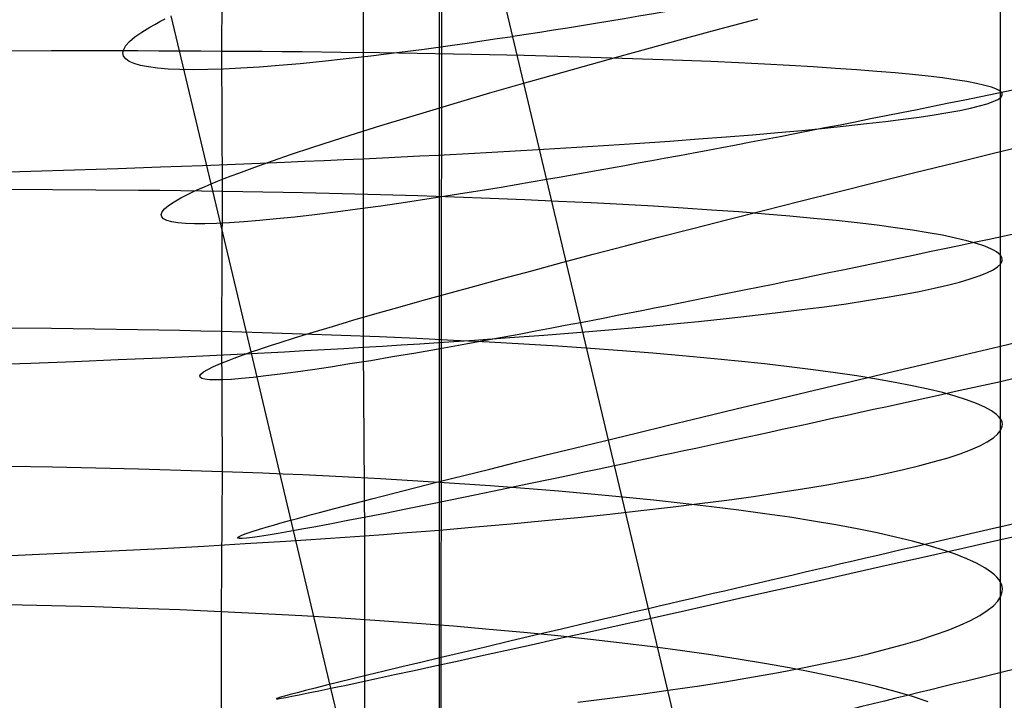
# Model space of a CAD drawing. Extents: x -383 to 1849, y -1185 to -529.
# Tile 115 of 256: x -361.51 to -351.09, y -1022.82 to -1015.62. Entities that reach past the tile are written whole.
import ezdxf

# ---------------------------------------------------------------- set-up
doc = ezdxf.new("R2010")
doc.units = 0
doc.layers.add('PREDEFINITO', color=7, linetype='CONTINUOUS')

msp = doc.modelspace()

# ---------------------------------------------------------------- linework, layer by layer
at = {"layer": 'PREDEFINITO'}
for p, q in [((-356.95, -878.052, 395), (-357.087, -1065.254, 395)), ((-357.08, -1079.133, 420), (-357.053, -884.99, 420)), ((-357.08, -1079.133, 370), (-357.053, -884.99, 370)), ((-351.137, -1012.916, 663.154), (-351.137, -1016.377, 663.194)), ((-359.37, -1014.471, 650.654), (-359.379, -1015.955, 650.658)), ((-356.196, -1016.217, 497.484), (-356.556, -1014.7, 497.543)), ((-357.877, -1015.094, 676.584), (-357.878, -1017.091, 676.577)), ((-360.085, -1015.67, 483.481), (-360.031, -1015.64, 483.245)), ((-360.031, -1015.64, 483.245), (-359.973, -1015.61, 483.011)), ((-359.064, -1019.135, 482.701), (-359.91, -1015.579, 482.777)), ((-354.089, -1015.715, 474.907), (-353.701, -1015.612, 474.623)), ((-360.222, -1015.752, 484.195), (-360.135, -1015.698, 483.718)), ((-360.135, -1015.698, 483.718), (-360.085, -1015.67, 483.481)), ((-354.468, -1015.817, 475.203), (-354.089, -1015.715, 474.907)), ((-360.35, -1015.85, 485.157), (-360.294, -1015.803, 484.675)), ((-360.294, -1015.803, 484.675), (-360.222, -1015.752, 484.195)), ((-356.621, -1015.848, 496.975), (-356.779, -1015.871, 496.791)), ((-356.46, -1015.824, 497.156), (-356.621, -1015.848, 496.975)), ((-356.295, -1015.8, 497.334), (-356.46, -1015.824, 497.156)), ((-354.838, -1015.918, 475.512), (-354.468, -1015.817, 475.203)), ((-361.177, -1015.951, 649.907), (-361.642, -1015.952, 649.758)), ((-360.717, -1015.951, 650.071), (-361.177, -1015.951, 649.907)), ((-360.264, -1015.951, 650.251), (-360.717, -1015.951, 650.071)), ((-360.422, -1015.972, 486.618), (-360.413, -1015.935, 486.13)), ((-360.413, -1015.935, 486.13), (-360.389, -1015.894, 485.643)), ((-360.389, -1015.894, 485.643), (-360.35, -1015.85, 485.157)), ((-360.04, -1015.952, 650.347), (-360.264, -1015.951, 650.251)), ((-359.818, -1015.953, 650.447), (-360.04, -1015.952, 650.347)), ((-359.598, -1015.953, 650.55), (-359.818, -1015.953, 650.447)), ((-359.379, -1015.955, 650.658), (-359.598, -1015.953, 650.55)), ((-357.234, -1015.934, 496.223), (-357.522, -1015.972, 495.831)), ((-356.934, -1015.893, 496.604), (-357.234, -1015.934, 496.223)), ((-356.779, -1015.871, 496.791), (-356.934, -1015.893, 496.604)), ((-355.198, -1016.017, 475.833), (-354.838, -1015.918, 475.512)), ((-360.415, -1016.005, 487.107), (-360.422, -1015.972, 486.618)), ((-360.392, -1016.035, 487.596), (-360.415, -1016.005, 487.107)), ((-360.355, -1016.062, 488.085), (-360.392, -1016.035, 487.596)), ((-359.379, -1015.955, 650.658), (-359.37, -1017.437, 650.642)), ((-359.163, -1015.956, 650.769), (-359.379, -1015.955, 650.658)), ((-358.948, -1015.958, 650.885), (-359.163, -1015.956, 650.769)), ((-358.736, -1015.959, 651.004), (-358.948, -1015.958, 650.885)), ((-358.525, -1015.961, 651.127), (-358.736, -1015.959, 651.004)), ((-358.111, -1015.966, 651.384), (-358.525, -1015.961, 651.127)), ((-358.06, -1016.036, 495.017), (-358.309, -1016.063, 494.597)), ((-357.705, -1015.971, 651.655), (-358.111, -1015.966, 651.384)), ((-357.797, -1016.006, 495.429), (-358.06, -1016.036, 495.017)), ((-357.522, -1015.972, 495.831), (-357.797, -1016.006, 495.429)), ((-357.308, -1015.977, 651.94), (-357.705, -1015.971, 651.655)), ((-356.921, -1015.984, 652.238), (-357.308, -1015.977, 651.94)), ((-356.543, -1015.992, 652.55), (-356.921, -1015.984, 652.238)), ((-356.176, -1016, 652.874), (-356.543, -1015.992, 652.55)), ((-355.818, -1016.009, 653.209), (-356.176, -1016, 652.874)), ((-355.472, -1016.019, 653.557), (-355.818, -1016.009, 653.209)), ((-355.549, -1016.114, 476.165), (-355.198, -1016.017, 475.833)), ((-355.136, -1016.029, 653.915), (-355.472, -1016.019, 653.557)), ((-354.811, -1016.04, 654.285), (-355.136, -1016.029, 653.915)), ((-354.498, -1016.052, 654.664), (-354.811, -1016.04, 654.285)), ((-354.197, -1016.064, 655.053), (-354.498, -1016.052, 654.664)), ((-360.302, -1016.085, 488.573), (-360.355, -1016.062, 488.085)), ((-360.234, -1016.104, 489.06), (-360.302, -1016.085, 488.573)), ((-360.152, -1016.12, 489.545), (-360.234, -1016.104, 489.06)), ((-360.055, -1016.133, 490.027), (-360.152, -1016.12, 489.545)), ((-359.943, -1016.142, 490.506), (-360.055, -1016.133, 490.027)), ((-359.818, -1016.147, 490.982), (-359.943, -1016.142, 490.506)), ((-359.677, -1016.149, 491.454), (-359.818, -1016.147, 490.982)), ((-359.523, -1016.147, 491.921), (-359.677, -1016.149, 491.454)), ((-359.355, -1016.142, 492.383), (-359.523, -1016.147, 491.921)), ((-359.173, -1016.133, 492.839), (-359.355, -1016.142, 492.383)), ((-358.977, -1016.121, 493.289), (-359.173, -1016.133, 492.839)), ((-358.768, -1016.105, 493.733), (-358.977, -1016.121, 493.289)), ((-358.545, -1016.086, 494.169), (-358.768, -1016.105, 493.733)), ((-358.309, -1016.063, 494.597), (-358.545, -1016.086, 494.169)), ((-355.889, -1016.21, 476.509), (-355.549, -1016.114, 476.165)), ((-353.907, -1016.077, 655.451), (-354.197, -1016.064, 655.053)), ((-353.631, -1016.091, 655.858), (-353.907, -1016.077, 655.451)), ((-353.366, -1016.105, 656.274), (-353.631, -1016.091, 655.858)), ((-353.115, -1016.12, 656.697), (-353.366, -1016.105, 656.274)), ((-352.878, -1016.135, 657.128), (-353.115, -1016.12, 656.697)), ((-352.653, -1016.151, 657.565), (-352.878, -1016.135, 657.128)), ((-352.443, -1016.167, 658.01), (-352.653, -1016.151, 657.565)), ((-356.218, -1016.304, 476.863), (-355.889, -1016.21, 476.509)), ((-355.836, -1017.733, 497.453), (-356.196, -1016.217, 497.484)), ((-352.247, -1016.184, 658.46), (-352.443, -1016.167, 658.01)), ((-352.066, -1016.201, 658.916), (-352.247, -1016.184, 658.46)), ((-351.899, -1016.219, 659.377), (-352.066, -1016.201, 658.916)), ((-351.748, -1016.237, 659.842), (-351.899, -1016.219, 659.377)), ((-351.612, -1016.256, 660.312), (-351.748, -1016.237, 659.842)), ((-351.491, -1016.275, 660.786), (-351.612, -1016.256, 660.312)), ((-356.537, -1016.395, 477.227), (-356.218, -1016.304, 476.863)), ((-351.387, -1016.295, 661.263), (-351.491, -1016.275, 660.786)), ((-351.299, -1016.315, 661.742), (-351.387, -1016.295, 661.263)), ((-351.228, -1016.335, 662.224), (-351.299, -1016.315, 661.742)), ((-351.199, -1016.346, 662.466), (-351.228, -1016.335, 662.224)), ((-351.174, -1016.356, 662.708), (-351.199, -1016.346, 662.466)), ((-351.153, -1016.367, 662.951), (-351.174, -1016.356, 662.708)), ((-351.137, -1016.377, 663.194), (-351.153, -1016.367, 662.951)), ((-356.843, -1016.485, 477.601), (-356.537, -1016.395, 477.227)), ((-351.21, -1016.487, 665.626), (-351.162, -1016.465, 665.141)), ((-351.162, -1016.465, 665.141), (-351.13, -1016.443, 664.654)), ((-351.137, -1016.377, 663.194), (-351.137, -1019.837, 663.098)), ((-351.125, -1016.388, 663.437), (-351.137, -1016.377, 663.194)), ((-351.13, -1016.443, 664.654), (-351.115, -1016.42, 664.167)), ((-351.117, -1016.399, 663.68), (-351.125, -1016.388, 663.437)), ((-351.114, -1016.41, 663.924), (-351.117, -1016.399, 663.68)), ((-351.115, -1016.42, 664.167), (-351.114, -1016.41, 663.924)), ((-357.421, -1016.657, 478.378), (-357.138, -1016.572, 477.985)), ((-357.138, -1016.572, 477.985), (-356.843, -1016.485, 477.601)), ((-351.564, -1016.58, 667.549), (-351.452, -1016.556, 667.072)), ((-351.452, -1016.556, 667.072), (-351.356, -1016.533, 666.592)), ((-351.356, -1016.533, 666.592), (-351.275, -1016.51, 666.11)), ((-351.275, -1016.51, 666.11), (-351.21, -1016.487, 665.626)), ((-357.691, -1016.74, 478.779), (-357.421, -1016.657, 478.378)), ((-352.351, -1016.697, 669.871), (-352.164, -1016.673, 669.416)), ((-352.164, -1016.673, 669.416), (-351.992, -1016.65, 668.956)), ((-351.992, -1016.65, 668.956), (-351.835, -1016.626, 668.491)), ((-351.835, -1016.626, 668.491), (-351.692, -1016.603, 668.022)), ((-351.692, -1016.603, 668.022), (-351.564, -1016.58, 667.549)), ((-357.948, -1016.82, 479.19), (-357.691, -1016.74, 478.779)), ((-353.235, -1016.791, 671.626), (-352.993, -1016.767, 671.198)), ((-352.993, -1016.767, 671.198), (-352.765, -1016.744, 670.762)), ((-352.765, -1016.744, 670.762), (-352.551, -1016.72, 670.32)), ((-352.551, -1016.72, 670.32), (-352.351, -1016.697, 669.871)), ((-358.192, -1016.898, 479.608), (-357.948, -1016.82, 479.19)), ((-354.633, -1016.904, 673.64), (-354.329, -1016.882, 673.256)), ((-354.329, -1016.882, 673.256), (-354.037, -1016.859, 672.862)), ((-354.037, -1016.859, 672.862), (-353.757, -1016.837, 672.459)), ((-353.757, -1016.837, 672.459), (-353.489, -1016.814, 672.047)), ((-353.489, -1016.814, 672.047), (-353.235, -1016.791, 671.626)), ((-358.637, -1017.044, 480.467), (-358.421, -1016.973, 480.034)), ((-358.421, -1016.973, 480.034), (-358.192, -1016.898, 479.608)), ((-356.329, -1017.012, 675.397), (-355.967, -1016.991, 675.069)), ((-355.967, -1016.991, 675.069), (-355.617, -1016.97, 674.729)), ((-355.617, -1016.97, 674.729), (-355.278, -1016.948, 674.377)), ((-355.278, -1016.948, 674.377), (-354.95, -1016.927, 674.014)), ((-354.95, -1016.927, 674.014), (-354.633, -1016.904, 673.64)), ((-351.192, -1017.029, 473.383), (-350.759, -1016.923, 473.182)), ((-358.838, -1017.113, 480.907), (-358.637, -1017.044, 480.467)), ((-358.083, -1017.1, 676.708), (-357.878, -1017.091, 676.577)), ((-357.878, -1017.091, 676.577), (-357.675, -1017.081, 676.441)), ((-357.878, -1017.091, 676.577), (-357.877, -1019.085, 676.528)), ((-357.675, -1017.081, 676.441), (-357.475, -1017.072, 676.303)), ((-357.475, -1017.072, 676.303), (-357.278, -1017.062, 676.16)), ((-357.278, -1017.062, 676.16), (-357.083, -1017.052, 676.014)), ((-357.083, -1017.052, 676.014), (-356.701, -1017.032, 675.712)), ((-356.701, -1017.032, 675.712), (-356.329, -1017.012, 675.397)), ((-351.618, -1017.133, 473.598), (-351.192, -1017.029, 473.383)), ((-360.933, -1017.209, 678.082), (-360.475, -1017.194, 677.911)), ((-360.475, -1017.194, 677.911), (-360.023, -1017.178, 677.726)), ((-360.023, -1017.178, 677.726), (-359.578, -1017.162, 677.526)), ((-359.578, -1017.162, 677.526), (-359.14, -1017.145, 677.31)), ((-359.195, -1017.242, 481.806), (-359.024, -1017.179, 481.353)), ((-359.14, -1017.145, 677.31), (-358.711, -1017.127, 677.081)), ((-359.024, -1017.179, 481.353), (-358.838, -1017.113, 480.907)), ((-358.711, -1017.127, 677.081), (-358.499, -1017.118, 676.96)), ((-358.499, -1017.118, 676.96), (-358.29, -1017.109, 676.836)), ((-358.29, -1017.109, 676.836), (-358.083, -1017.1, 676.708)), ((-352.038, -1017.237, 473.828), (-351.618, -1017.133, 473.598)), ((-361.867, -1017.238, 678.378), (-361.397, -1017.224, 678.237)), ((-361.397, -1017.224, 678.237), (-360.933, -1017.209, 678.082)), ((-359.421, -1017.33, 482.495), (-359.35, -1017.301, 482.264)), ((-359.35, -1017.301, 482.264), (-359.274, -1017.272, 482.034)), ((-359.274, -1017.272, 482.034), (-359.195, -1017.242, 481.806)), ((-352.45, -1017.339, 474.071), (-352.038, -1017.237, 473.828)), ((-359.666, -1017.435, 483.433), (-359.611, -1017.41, 483.197)), ((-359.611, -1017.41, 483.197), (-359.552, -1017.384, 482.962)), ((-359.552, -1017.384, 482.962), (-359.488, -1017.357, 482.728)), ((-359.488, -1017.357, 482.728), (-359.421, -1017.33, 482.495)), ((-356.417, -1017.394, 496.758), (-356.572, -1017.419, 496.571)), ((-356.26, -1017.367, 496.942), (-356.417, -1017.394, 496.758)), ((-356.1, -1017.34, 497.123), (-356.26, -1017.367, 496.942)), ((-355.936, -1017.312, 497.302), (-356.1, -1017.34, 497.123)), ((-352.855, -1017.44, 474.329), (-352.45, -1017.339, 474.071)), ((-361.168, -1017.419, 649.892), (-361.633, -1017.417, 649.743)), ((-360.708, -1017.422, 650.056), (-361.168, -1017.419, 649.892)), ((-360.255, -1017.426, 650.236), (-360.708, -1017.422, 650.056)), ((-360.031, -1017.428, 650.331), (-360.255, -1017.426, 650.236)), ((-359.809, -1017.431, 650.431), (-360.031, -1017.428, 650.331)), ((-359.88, -1017.547, 484.627), (-359.807, -1017.505, 484.147)), ((-359.589, -1017.434, 650.535), (-359.809, -1017.431, 650.431)), ((-359.807, -1017.505, 484.147), (-359.717, -1017.459, 483.67)), ((-359.717, -1017.459, 483.67), (-359.666, -1017.435, 483.433)), ((-359.37, -1017.437, 650.642), (-359.589, -1017.434, 650.535)), ((-359.37, -1017.437, 650.642), (-359.379, -1018.92, 650.588)), ((-359.153, -1017.441, 650.753), (-359.37, -1017.437, 650.642)), ((-358.939, -1017.445, 650.868), (-359.153, -1017.441, 650.753)), ((-358.726, -1017.449, 650.987), (-358.939, -1017.445, 650.868)), ((-358.516, -1017.453, 651.11), (-358.726, -1017.449, 650.987)), ((-358.102, -1017.463, 651.366), (-358.516, -1017.453, 651.11)), ((-357.696, -1017.473, 651.637), (-358.102, -1017.463, 651.366)), ((-357.3, -1017.485, 651.921), (-357.696, -1017.473, 651.637)), ((-357.157, -1017.512, 495.797), (-357.43, -1017.553, 495.394)), ((-356.913, -1017.498, 652.219), (-357.3, -1017.485, 651.921)), ((-356.871, -1017.467, 496.189), (-357.157, -1017.512, 495.797)), ((-356.535, -1017.512, 652.53), (-356.913, -1017.498, 652.219)), ((-356.572, -1017.419, 496.571), (-356.871, -1017.467, 496.189)), ((-356.168, -1017.526, 652.853), (-356.535, -1017.512, 652.53)), ((-353.252, -1017.539, 474.6), (-352.855, -1017.44, 474.329)), ((-360.006, -1017.652, 486.084), (-359.98, -1017.62, 485.597)), ((-359.98, -1017.62, 485.597), (-359.938, -1017.585, 485.111)), ((-359.938, -1017.585, 485.111), (-359.88, -1017.547, 484.627)), ((-357.691, -1017.591, 494.982), (-357.938, -1017.625, 494.562)), ((-357.43, -1017.553, 495.394), (-357.691, -1017.591, 494.982)), ((-355.811, -1017.542, 653.188), (-356.168, -1017.526, 652.853)), ((-355.464, -1017.559, 653.535), (-355.811, -1017.542, 653.188)), ((-355.129, -1017.576, 653.892), (-355.464, -1017.559, 653.535)), ((-354.804, -1017.594, 654.26), (-355.129, -1017.576, 653.892)), ((-354.492, -1017.614, 654.639), (-354.804, -1017.594, 654.26)), ((-354.191, -1017.634, 655.027), (-354.492, -1017.614, 654.639)), ((-353.64, -1017.637, 474.884), (-353.252, -1017.539, 474.6)), ((-360.016, -1017.68, 486.573), (-360.006, -1017.652, 486.084)), ((-360.011, -1017.704, 487.063), (-360.016, -1017.68, 486.573)), ((-359.991, -1017.725, 487.552), (-360.011, -1017.704, 487.063)), ((-358.601, -1017.708, 493.252), (-358.795, -1017.728, 492.801)), ((-358.393, -1017.684, 493.696), (-358.601, -1017.708, 493.252)), ((-358.172, -1017.656, 494.133), (-358.393, -1017.684, 493.696)), ((-357.938, -1017.625, 494.562), (-358.172, -1017.656, 494.133)), ((-353.902, -1017.654, 655.424), (-354.191, -1017.634, 655.027)), ((-354.02, -1017.734, 475.18), (-353.64, -1017.637, 474.884)), ((-353.625, -1017.676, 655.83), (-353.902, -1017.654, 655.424)), ((-353.362, -1017.698, 656.245), (-353.625, -1017.676, 655.83)), ((-353.111, -1017.722, 656.667), (-353.362, -1017.698, 656.245)), ((-352.873, -1017.745, 657.097), (-353.111, -1017.722, 656.667)), ((-359.956, -1017.743, 488.042), (-359.991, -1017.725, 487.552)), ((-359.905, -1017.757, 488.53), (-359.956, -1017.743, 488.042)), ((-359.84, -1017.768, 489.018), (-359.905, -1017.757, 488.53)), ((-359.759, -1017.775, 489.503), (-359.84, -1017.768, 489.018)), ((-359.664, -1017.779, 489.986), (-359.759, -1017.775, 489.503)), ((-359.555, -1017.779, 490.466), (-359.664, -1017.779, 489.986)), ((-359.431, -1017.776, 490.942), (-359.555, -1017.779, 490.466)), ((-359.293, -1017.769, 491.414), (-359.431, -1017.776, 490.942)), ((-359.141, -1017.759, 491.882), (-359.293, -1017.769, 491.414)), ((-358.975, -1017.745, 492.345), (-359.141, -1017.759, 491.882)), ((-358.795, -1017.728, 492.801), (-358.975, -1017.745, 492.345)), ((-355.476, -1019.25, 497.45), (-355.836, -1017.733, 497.453)), ((-354.752, -1017.922, 475.809), (-354.391, -1017.829, 475.488)), ((-354.391, -1017.829, 475.488), (-354.02, -1017.734, 475.18)), ((-352.65, -1017.77, 657.534), (-352.873, -1017.745, 657.097)), ((-352.44, -1017.795, 657.977), (-352.65, -1017.77, 657.534)), ((-352.244, -1017.821, 658.426), (-352.44, -1017.795, 657.977)), ((-352.063, -1017.847, 658.881), (-352.244, -1017.821, 658.426)), ((-355.103, -1018.013, 476.141), (-354.752, -1017.922, 475.809)), ((-351.897, -1017.874, 659.341), (-352.063, -1017.847, 658.881)), ((-351.746, -1017.901, 659.806), (-351.897, -1017.874, 659.341)), ((-351.61, -1017.93, 660.275), (-351.746, -1017.901, 659.806)), ((-351.49, -1017.958, 660.748), (-351.61, -1017.93, 660.275)), ((-355.444, -1018.102, 476.484), (-355.103, -1018.013, 476.141)), ((-351.386, -1017.987, 661.224), (-351.49, -1017.958, 660.748)), ((-351.299, -1018.017, 661.703), (-351.386, -1017.987, 661.224)), ((-351.228, -1018.047, 662.184), (-351.299, -1018.017, 661.703)), ((-355.775, -1018.19, 476.837), (-355.444, -1018.102, 476.484)), ((-351.199, -1018.062, 662.425), (-351.228, -1018.047, 662.184)), ((-351.174, -1018.077, 662.667), (-351.199, -1018.062, 662.425)), ((-351.153, -1018.092, 662.909), (-351.174, -1018.077, 662.667)), ((-351.137, -1018.108, 663.152), (-351.153, -1018.092, 662.909)), ((-351.125, -1018.123, 663.395), (-351.137, -1018.108, 663.152)), ((-351.118, -1018.139, 663.638), (-351.125, -1018.123, 663.395)), ((-351.115, -1018.154, 663.881), (-351.118, -1018.139, 663.638)), ((-356.094, -1018.275, 477.201), (-355.775, -1018.19, 476.837)), ((-351.211, -1018.266, 665.582), (-351.163, -1018.234, 665.096)), ((-351.163, -1018.234, 665.096), (-351.131, -1018.202, 664.611)), ((-351.131, -1018.202, 664.611), (-351.116, -1018.17, 664.124)), ((-351.116, -1018.17, 664.124), (-351.115, -1018.154, 663.881)), ((-356.402, -1018.357, 477.575), (-356.094, -1018.275, 477.201)), ((-351.453, -1018.363, 667.026), (-351.357, -1018.331, 666.547)), ((-351.357, -1018.331, 666.547), (-351.276, -1018.298, 666.065)), ((-351.276, -1018.298, 666.065), (-351.211, -1018.266, 665.582)), ((-356.982, -1018.515, 478.351), (-356.698, -1018.438, 477.959)), ((-356.698, -1018.438, 477.959), (-356.402, -1018.357, 477.575)), ((-351.836, -1018.461, 668.445), (-351.693, -1018.429, 667.975)), ((-351.693, -1018.429, 667.975), (-351.566, -1018.396, 667.502)), ((-351.566, -1018.396, 667.502), (-351.453, -1018.363, 667.026)), ((-357.253, -1018.591, 478.753), (-356.982, -1018.515, 478.351)), ((-352.352, -1018.559, 669.824), (-352.165, -1018.527, 669.369)), ((-352.165, -1018.527, 669.369), (-351.993, -1018.494, 668.909)), ((-351.993, -1018.494, 668.909), (-351.836, -1018.461, 668.445)), ((-357.511, -1018.663, 479.163), (-357.253, -1018.591, 478.753)), ((-353.236, -1018.687, 671.578), (-352.994, -1018.656, 671.15)), ((-352.994, -1018.656, 671.15), (-352.766, -1018.624, 670.715)), ((-352.766, -1018.624, 670.715), (-352.552, -1018.592, 670.272)), ((-352.552, -1018.592, 670.272), (-352.352, -1018.559, 669.824)), ((-357.987, -1018.8, 480.006), (-357.756, -1018.733, 479.581)), ((-357.756, -1018.733, 479.581), (-357.511, -1018.663, 479.163)), ((-354.037, -1018.781, 672.814), (-353.757, -1018.75, 672.411)), ((-353.757, -1018.75, 672.411), (-353.49, -1018.719, 671.999)), ((-353.49, -1018.719, 671.999), (-353.236, -1018.687, 671.578)), ((-358.407, -1018.925, 480.879), (-358.204, -1018.864, 480.439)), ((-358.204, -1018.864, 480.439), (-357.987, -1018.8, 480.006)), ((-355.739, -1018.856, 497.119), (-355.899, -1018.887, 496.938)), ((-355.577, -1018.825, 497.298), (-355.739, -1018.856, 497.119)), ((-355.277, -1018.9, 674.329), (-354.95, -1018.871, 673.966)), ((-354.95, -1018.871, 673.966), (-354.634, -1018.841, 673.592)), ((-354.634, -1018.841, 673.592), (-354.329, -1018.811, 673.208)), ((-354.329, -1018.811, 673.208), (-354.037, -1018.781, 672.814)), ((-361.176, -1018.887, 649.838), (-361.641, -1018.882, 649.689)), ((-360.717, -1018.893, 650.002), (-361.176, -1018.887, 649.838)), ((-360.264, -1018.901, 650.182), (-360.717, -1018.893, 650.002)), ((-360.04, -1018.905, 650.278), (-360.264, -1018.901, 650.182)), ((-359.818, -1018.909, 650.377), (-360.04, -1018.905, 650.278)), ((-359.598, -1018.914, 650.481), (-359.818, -1018.909, 650.377)), ((-359.379, -1018.92, 650.588), (-359.598, -1018.914, 650.481)), ((-359.379, -1018.92, 650.588), (-359.37, -1020.402, 650.514)), ((-359.163, -1018.926, 650.7), (-359.379, -1018.92, 650.588)), ((-358.948, -1018.932, 650.815), (-359.163, -1018.926, 650.7)), ((-358.736, -1018.938, 650.934), (-358.948, -1018.932, 650.815)), ((-358.525, -1018.945, 651.057), (-358.736, -1018.938, 650.934)), ((-358.594, -1018.982, 481.326), (-358.407, -1018.925, 480.879)), ((-358.111, -1018.96, 651.313), (-358.525, -1018.945, 651.057)), ((-357.705, -1018.976, 651.584), (-358.111, -1018.96, 651.313)), ((-357.309, -1018.993, 651.869), (-357.705, -1018.976, 651.584)), ((-356.209, -1018.945, 496.566), (-356.506, -1019, 496.184)), ((-356.328, -1018.983, 675.349), (-355.967, -1018.956, 675.021)), ((-356.056, -1018.916, 496.753), (-356.209, -1018.945, 496.566)), ((-355.899, -1018.887, 496.938), (-356.056, -1018.916, 496.753)), ((-355.967, -1018.956, 675.021), (-355.617, -1018.928, 674.681)), ((-355.617, -1018.928, 674.681), (-355.277, -1018.9, 674.329)), ((-351.147, -1019.076, 473.616), (-350.719, -1018.975, 473.4)), ((-358.923, -1019.088, 482.237), (-358.847, -1019.063, 482.007)), ((-358.847, -1019.063, 482.007), (-358.766, -1019.037, 481.779)), ((-358.766, -1019.037, 481.779), (-358.594, -1018.982, 481.326)), ((-357.877, -1019.085, 676.528), (-357.674, -1019.073, 676.392)), ((-357.674, -1019.073, 676.392), (-357.475, -1019.061, 676.254)), ((-357.475, -1019.061, 676.254), (-357.277, -1019.048, 676.111)), ((-356.922, -1019.012, 652.167), (-357.309, -1018.993, 651.869)), ((-357.277, -1019.048, 676.111), (-357.082, -1019.036, 675.966)), ((-357.082, -1019.036, 675.966), (-356.7, -1019.01, 675.664)), ((-356.791, -1019.052, 495.79), (-357.063, -1019.101, 495.387)), ((-356.544, -1019.032, 652.478), (-356.922, -1019.012, 652.167)), ((-356.506, -1019, 496.184), (-356.791, -1019.052, 495.79)), ((-356.7, -1019.01, 675.664), (-356.328, -1018.983, 675.349)), ((-356.177, -1019.053, 652.801), (-356.544, -1019.032, 652.478)), ((-355.819, -1019.075, 653.136), (-356.177, -1019.053, 652.801)), ((-355.473, -1019.098, 653.483), (-355.819, -1019.075, 653.136)), ((-351.568, -1019.175, 473.846), (-351.147, -1019.076, 473.616)), ((-360.021, -1019.196, 677.676), (-359.577, -1019.175, 677.476)), ((-359.577, -1019.175, 677.476), (-359.139, -1019.154, 677.261)), ((-359.244, -1019.2, 483.407), (-359.188, -1019.179, 483.17)), ((-359.188, -1019.179, 483.17), (-359.128, -1019.158, 482.935)), ((-359.139, -1019.154, 677.261), (-358.71, -1019.132, 677.031)), ((-359.128, -1019.158, 482.935), (-359.064, -1019.135, 482.701)), ((-359.064, -1019.135, 482.701), (-358.995, -1019.112, 482.469)), ((-358.219, -1022.692, 482.773), (-359.064, -1019.135, 482.701)), ((-358.995, -1019.112, 482.469), (-358.923, -1019.088, 482.237)), ((-358.71, -1019.132, 677.031), (-358.498, -1019.121, 676.911)), ((-358.498, -1019.121, 676.911), (-358.289, -1019.109, 676.787)), ((-358.289, -1019.109, 676.787), (-358.082, -1019.097, 676.659)), ((-358.082, -1019.097, 676.659), (-357.877, -1019.085, 676.528)), ((-357.877, -1019.085, 676.528), (-357.865, -1021.079, 676.434)), ((-357.321, -1019.146, 494.975), (-357.567, -1019.188, 494.553)), ((-357.063, -1019.101, 495.387), (-357.321, -1019.146, 494.975)), ((-355.137, -1019.123, 653.841), (-355.473, -1019.098, 653.483)), ((-354.812, -1019.149, 654.209), (-355.137, -1019.123, 653.841)), ((-354.499, -1019.175, 654.588), (-354.812, -1019.149, 654.209)), ((-354.198, -1019.203, 654.976), (-354.499, -1019.175, 654.588)), ((-351.982, -1019.273, 474.09), (-351.568, -1019.175, 473.846)), ((-361.865, -1019.269, 678.328), (-361.396, -1019.252, 678.187)), ((-361.396, -1019.252, 678.187), (-360.932, -1019.234, 678.032)), ((-360.932, -1019.234, 678.032), (-360.473, -1019.216, 677.862)), ((-360.473, -1019.216, 677.862), (-360.021, -1019.196, 677.676)), ((-359.463, -1019.29, 484.603), (-359.388, -1019.257, 484.121)), ((-359.388, -1019.257, 484.121), (-359.296, -1019.22, 483.644)), ((-359.296, -1019.22, 483.644), (-359.244, -1019.2, 483.407)), ((-358.018, -1019.262, 493.686), (-358.223, -1019.294, 493.241)), ((-357.799, -1019.227, 494.124), (-358.018, -1019.262, 493.686)), ((-357.567, -1019.188, 494.553), (-357.799, -1019.227, 494.124)), ((-355.116, -1020.767, 497.478), (-355.476, -1019.25, 497.45)), ((-353.909, -1019.232, 655.374), (-354.198, -1019.203, 654.976)), ((-353.632, -1019.261, 655.78), (-353.909, -1019.232, 655.374)), ((-353.368, -1019.292, 656.195), (-353.632, -1019.261, 655.78)), ((-352.388, -1019.369, 474.348), (-351.982, -1019.273, 474.09)), ((-359.608, -1019.388, 486.551), (-359.595, -1019.368, 486.061)), ((-359.605, -1019.403, 487.041), (-359.608, -1019.388, 486.551)), ((-359.595, -1019.368, 486.061), (-359.567, -1019.346, 485.573)), ((-359.567, -1019.346, 485.573), (-359.523, -1019.32, 485.086)), ((-359.523, -1019.32, 485.086), (-359.463, -1019.29, 484.603)), ((-358.907, -1019.389, 491.4), (-359.043, -1019.404, 490.927)), ((-358.757, -1019.37, 491.869), (-358.907, -1019.389, 491.4)), ((-358.593, -1019.348, 492.332), (-358.757, -1019.37, 491.869)), ((-358.415, -1019.323, 492.79), (-358.593, -1019.348, 492.332)), ((-358.223, -1019.294, 493.241), (-358.415, -1019.323, 492.79)), ((-353.117, -1019.323, 656.617), (-353.368, -1019.292, 656.195)), ((-352.879, -1019.356, 657.047), (-353.117, -1019.323, 656.617)), ((-352.655, -1019.389, 657.484), (-352.879, -1019.356, 657.047)), ((-352.786, -1019.464, 474.62), (-352.388, -1019.369, 474.348)), ((-352.444, -1019.423, 657.927), (-352.655, -1019.389, 657.484)), ((-359.587, -1019.415, 487.531), (-359.605, -1019.403, 487.041)), ((-359.554, -1019.424, 488.022), (-359.587, -1019.415, 487.531)), ((-359.506, -1019.429, 488.511), (-359.554, -1019.424, 488.022)), ((-359.442, -1019.431, 488.999), (-359.506, -1019.429, 488.511)), ((-359.364, -1019.43, 489.485), (-359.442, -1019.431, 488.999)), ((-359.272, -1019.425, 489.969), (-359.364, -1019.43, 489.485)), ((-359.165, -1019.416, 490.45), (-359.272, -1019.425, 489.969)), ((-359.043, -1019.404, 490.927), (-359.165, -1019.416, 490.45)), ((-353.177, -1019.557, 474.904), (-352.786, -1019.464, 474.62)), ((-352.248, -1019.457, 658.376), (-352.444, -1019.423, 657.927)), ((-352.067, -1019.493, 658.831), (-352.248, -1019.457, 658.376)), ((-351.9, -1019.529, 659.291), (-352.067, -1019.493, 658.831)), ((-353.558, -1019.648, 475.201), (-353.177, -1019.557, 474.904)), ((-351.748, -1019.565, 659.755), (-351.9, -1019.529, 659.291)), ((-351.612, -1019.603, 660.224), (-351.748, -1019.565, 659.755)), ((-353.931, -1019.737, 475.51), (-353.558, -1019.648, 475.201)), ((-351.492, -1019.64, 660.696), (-351.612, -1019.603, 660.224)), ((-351.388, -1019.679, 661.172), (-351.492, -1019.64, 660.696)), ((-351.3, -1019.718, 661.65), (-351.388, -1019.679, 661.172)), ((-354.294, -1019.825, 475.831), (-353.931, -1019.737, 475.51)), ((-351.228, -1019.757, 662.131), (-351.3, -1019.718, 661.65)), ((-351.199, -1019.777, 662.372), (-351.228, -1019.757, 662.131)), ((-351.174, -1019.797, 662.614), (-351.199, -1019.777, 662.372)), ((-351.153, -1019.817, 662.856), (-351.174, -1019.797, 662.614)), ((-354.99, -1019.993, 476.507), (-354.647, -1019.91, 476.164)), ((-354.647, -1019.91, 476.164), (-354.294, -1019.825, 475.831)), ((-351.137, -1019.837, 663.098), (-351.153, -1019.817, 662.856)), ((-351.137, -1019.837, 663.098), (-351.136, -1021.566, 663)), ((-351.124, -1019.858, 663.34), (-351.137, -1019.837, 663.098)), ((-351.117, -1019.878, 663.583), (-351.124, -1019.858, 663.34)), ((-351.113, -1019.899, 663.825), (-351.117, -1019.878, 663.583)), ((-351.114, -1019.919, 664.068), (-351.113, -1019.899, 663.825)), ((-355.323, -1020.074, 476.862), (-354.99, -1019.993, 476.507)), ((-351.208, -1020.044, 665.522), (-351.16, -1020.002, 665.038)), ((-351.16, -1020.002, 665.038), (-351.129, -1019.96, 664.553)), ((-351.129, -1019.96, 664.553), (-351.114, -1019.919, 664.068)), ((-355.644, -1020.152, 477.226), (-355.323, -1020.074, 476.862)), ((-351.353, -1020.127, 666.485), (-351.273, -1020.085, 666.005)), ((-351.273, -1020.085, 666.005), (-351.208, -1020.044, 665.522)), ((-355.954, -1020.228, 477.601), (-355.644, -1020.152, 477.226)), ((-351.688, -1020.254, 667.91), (-351.561, -1020.212, 667.438)), ((-351.561, -1020.212, 667.438), (-351.449, -1020.169, 666.963)), ((-351.449, -1020.169, 666.963), (-351.353, -1020.127, 666.485)), ((-356.539, -1020.373, 478.378), (-356.252, -1020.302, 477.985)), ((-356.252, -1020.302, 477.985), (-355.954, -1020.228, 477.601)), ((-351.988, -1020.337, 668.841), (-351.83, -1020.295, 668.377)), ((-351.83, -1020.295, 668.377), (-351.688, -1020.254, 667.91)), ((-361.167, -1020.354, 649.764), (-361.632, -1020.346, 649.615)), ((-360.708, -1020.363, 649.928), (-361.167, -1020.354, 649.764)), ((-360.255, -1020.375, 650.108), (-360.708, -1020.363, 649.928)), ((-360.031, -1020.381, 650.204), (-360.255, -1020.375, 650.108)), ((-359.809, -1020.387, 650.303), (-360.031, -1020.381, 650.204)), ((-359.588, -1020.394, 650.407), (-359.809, -1020.387, 650.303)), ((-359.37, -1020.402, 650.514), (-359.588, -1020.394, 650.407)), ((-359.37, -1020.402, 650.514), (-359.38, -1021.882, 650.4)), ((-359.153, -1020.41, 650.625), (-359.37, -1020.402, 650.514)), ((-358.939, -1020.418, 650.74), (-359.153, -1020.41, 650.625)), ((-358.726, -1020.427, 650.859), (-358.939, -1020.418, 650.74)), ((-358.516, -1020.436, 650.982), (-358.726, -1020.427, 650.859)), ((-356.812, -1020.441, 478.78), (-356.539, -1020.373, 478.378)), ((-355.539, -1020.407, 496.964), (-355.695, -1020.44, 496.78)), ((-355.38, -1020.373, 497.146), (-355.539, -1020.407, 496.964)), ((-355.218, -1020.339, 497.324), (-355.38, -1020.373, 497.146)), ((-352.545, -1020.462, 670.199), (-352.345, -1020.42, 669.752)), ((-352.345, -1020.42, 669.752), (-352.159, -1020.379, 669.299)), ((-352.159, -1020.379, 669.299), (-351.988, -1020.337, 668.841)), ((-358.102, -1020.456, 651.238), (-358.516, -1020.436, 650.982)), ((-357.696, -1020.477, 651.509), (-358.102, -1020.456, 651.238)), ((-357.3, -1020.5, 651.793), (-357.696, -1020.477, 651.509)), ((-357.32, -1020.568, 479.609), (-357.073, -1020.506, 479.19)), ((-356.913, -1020.525, 652.09), (-357.3, -1020.5, 651.793)), ((-357.073, -1020.506, 479.19), (-356.812, -1020.441, 478.78)), ((-356.535, -1020.551, 652.401), (-356.913, -1020.525, 652.09)), ((-356.143, -1020.534, 496.21), (-356.426, -1020.593, 495.817)), ((-355.847, -1020.472, 496.593), (-356.143, -1020.534, 496.21)), ((-355.695, -1020.44, 496.78), (-355.847, -1020.472, 496.593)), ((-352.987, -1020.543, 671.074), (-352.759, -1020.503, 670.64)), ((-352.759, -1020.503, 670.64), (-352.545, -1020.462, 670.199)), ((-357.773, -1020.684, 480.468), (-357.553, -1020.628, 480.035)), ((-357.553, -1020.628, 480.035), (-357.32, -1020.568, 479.609)), ((-356.426, -1020.593, 495.817), (-356.697, -1020.649, 495.414)), ((-356.168, -1020.578, 652.724), (-356.535, -1020.551, 652.401)), ((-355.811, -1020.607, 653.058), (-356.168, -1020.578, 652.724)), ((-355.465, -1020.638, 653.405), (-355.811, -1020.607, 653.058)), ((-355.129, -1020.669, 653.762), (-355.465, -1020.638, 653.405)), ((-353.748, -1020.662, 672.33), (-353.482, -1020.623, 671.919)), ((-353.482, -1020.623, 671.919), (-353.228, -1020.583, 671.501)), ((-353.228, -1020.583, 671.501), (-352.987, -1020.543, 671.074)), ((-358.168, -1020.786, 481.355), (-357.978, -1020.737, 480.908)), ((-357.978, -1020.737, 480.908), (-357.773, -1020.684, 480.468)), ((-356.954, -1020.702, 495.002), (-357.198, -1020.752, 494.581)), ((-356.697, -1020.649, 495.414), (-356.954, -1020.702, 495.002)), ((-354.805, -1020.702, 654.13), (-355.129, -1020.669, 653.762)), ((-354.492, -1020.736, 654.508), (-354.805, -1020.702, 654.13)), ((-354.624, -1020.777, 673.507), (-354.32, -1020.739, 673.124)), ((-354.191, -1020.772, 654.895), (-354.492, -1020.736, 654.508)), ((-354.32, -1020.739, 673.124), (-354.028, -1020.701, 672.732)), ((-354.028, -1020.701, 672.732), (-353.748, -1020.662, 672.33)), ((-358.424, -1020.854, 482.037), (-358.342, -1020.833, 481.808)), ((-358.342, -1020.833, 481.808), (-358.168, -1020.786, 481.355)), ((-357.645, -1020.842, 493.714), (-357.849, -1020.882, 493.269)), ((-357.428, -1020.798, 494.151), (-357.645, -1020.842, 493.714)), ((-357.198, -1020.752, 494.581), (-357.428, -1020.798, 494.151)), ((-355.606, -1020.885, 674.592), (-355.267, -1020.85, 674.242)), ((-355.267, -1020.85, 674.242), (-354.94, -1020.813, 673.88)), ((-354.757, -1022.282, 497.534), (-355.116, -1020.767, 497.478)), ((-354.94, -1020.813, 673.88), (-354.624, -1020.777, 673.507)), ((-353.902, -1020.808, 655.292), (-354.191, -1020.772, 654.895)), ((-353.626, -1020.846, 655.697), (-353.902, -1020.808, 655.292)), ((-353.362, -1020.884, 656.111), (-353.626, -1020.846, 655.697)), ((-358.828, -1020.966, 483.437), (-358.771, -1020.95, 483.201)), ((-358.771, -1020.95, 483.201), (-358.71, -1020.933, 482.965)), ((-358.71, -1020.933, 482.965), (-358.644, -1020.914, 482.731)), ((-358.644, -1020.914, 482.731), (-358.575, -1020.895, 482.499)), ((-358.575, -1020.895, 482.499), (-358.501, -1020.875, 482.267)), ((-358.501, -1020.875, 482.267), (-358.424, -1020.854, 482.037)), ((-358.215, -1020.953, 492.36), (-358.378, -1020.983, 491.897)), ((-358.039, -1020.919, 492.818), (-358.215, -1020.953, 492.36)), ((-357.849, -1020.882, 493.269), (-358.039, -1020.919, 492.818)), ((-356.689, -1020.986, 675.572), (-356.317, -1020.953, 675.258)), ((-356.317, -1020.953, 675.258), (-355.956, -1020.919, 674.931)), ((-355.956, -1020.919, 674.931), (-355.606, -1020.885, 674.592)), ((-353.111, -1020.924, 656.533), (-353.362, -1020.884, 656.111)), ((-352.874, -1020.965, 656.962), (-353.111, -1020.924, 656.533)), ((-359.161, -1021.073, 485.603), (-359.115, -1021.056, 485.117)), ((-359.115, -1021.056, 485.117), (-359.053, -1021.035, 484.633)), ((-359.053, -1021.035, 484.633), (-358.975, -1021.01, 484.152)), ((-358.975, -1021.01, 484.152), (-358.881, -1020.982, 483.674)), ((-358.779, -1021.055, 490.479), (-358.885, -1021.072, 489.998)), ((-358.881, -1020.982, 483.674), (-358.828, -1020.966, 483.437)), ((-358.66, -1021.034, 490.956), (-358.779, -1021.055, 490.479)), ((-358.526, -1021.01, 491.429), (-358.66, -1021.034, 490.956)), ((-358.378, -1020.983, 491.897), (-358.526, -1021.01, 491.429)), ((-357.663, -1021.064, 676.299), (-357.463, -1021.049, 676.16)), ((-357.463, -1021.049, 676.16), (-357.265, -1021.034, 676.019)), ((-357.265, -1021.034, 676.019), (-357.071, -1021.018, 675.873)), ((-357.071, -1021.018, 675.873), (-356.689, -1020.986, 675.572)), ((-352.65, -1021.007, 657.398), (-352.874, -1020.965, 656.962)), ((-352.44, -1021.049, 657.84), (-352.65, -1021.007, 657.398)), ((-352.245, -1021.093, 658.288), (-352.44, -1021.049, 657.84)), ((-351.117, -1021.116, 473.899), (-350.695, -1021.021, 473.669)), ((-359.564, -1021.188, 677.38), (-359.126, -1021.162, 677.166)), ((-359.206, -1021.097, 486.581), (-359.191, -1021.087, 486.092)), ((-359.206, -1021.104, 487.071), (-359.206, -1021.097, 486.581)), ((-359.19, -1021.107, 487.562), (-359.206, -1021.104, 487.071)), ((-359.191, -1021.087, 486.092), (-359.161, -1021.073, 485.603)), ((-359.159, -1021.107, 488.052), (-359.19, -1021.107, 487.562)), ((-359.112, -1021.103, 488.541), (-359.159, -1021.107, 488.052)), ((-359.126, -1021.162, 677.166), (-358.697, -1021.135, 676.936)), ((-359.051, -1021.096, 489.029), (-359.112, -1021.103, 488.541)), ((-358.975, -1021.086, 489.515), (-359.051, -1021.096, 489.029)), ((-358.885, -1021.072, 489.998), (-358.975, -1021.086, 489.515)), ((-358.697, -1021.135, 676.936), (-358.486, -1021.122, 676.816)), ((-358.486, -1021.122, 676.816), (-358.276, -1021.108, 676.692)), ((-358.276, -1021.108, 676.692), (-358.069, -1021.093, 676.565)), ((-358.069, -1021.093, 676.565), (-357.865, -1021.079, 676.434)), ((-357.865, -1021.079, 676.434), (-357.866, -1023.069, 676.307)), ((-357.865, -1021.079, 676.434), (-357.663, -1021.064, 676.299)), ((-352.064, -1021.137, 658.742), (-352.245, -1021.093, 658.288)), ((-351.897, -1021.182, 659.201), (-352.064, -1021.137, 658.742)), ((-351.531, -1021.21, 474.142), (-351.117, -1021.116, 473.899)), ((-361.382, -1021.278, 678.091), (-360.918, -1021.257, 677.936)), ((-360.918, -1021.257, 677.936), (-360.46, -1021.235, 677.765)), ((-360.46, -1021.235, 677.765), (-360.009, -1021.212, 677.58)), ((-360.009, -1021.212, 677.58), (-359.564, -1021.188, 677.38)), ((-351.938, -1021.301, 474.4), (-351.531, -1021.21, 474.142)), ((-351.746, -1021.228, 659.665), (-351.897, -1021.182, 659.201)), ((-351.61, -1021.275, 660.132), (-351.746, -1021.228, 659.665)), ((-361.851, -1021.298, 678.232), (-361.382, -1021.278, 678.091)), ((-352.338, -1021.391, 474.671), (-351.938, -1021.301, 474.4)), ((-351.49, -1021.322, 660.604), (-351.61, -1021.275, 660.132)), ((-351.386, -1021.37, 661.078), (-351.49, -1021.322, 660.604)), ((-351.298, -1021.418, 661.556), (-351.386, -1021.37, 661.078)), ((-352.728, -1021.479, 474.955), (-352.338, -1021.391, 474.671)), ((-351.227, -1021.467, 662.035), (-351.298, -1021.418, 661.556)), ((-351.198, -1021.492, 662.276), (-351.227, -1021.467, 662.035)), ((-353.484, -1021.648, 475.559), (-353.111, -1021.565, 475.251)), ((-353.111, -1021.565, 475.251), (-352.728, -1021.479, 474.955)), ((-351.173, -1021.516, 662.517), (-351.198, -1021.492, 662.276)), ((-351.152, -1021.541, 662.758), (-351.173, -1021.516, 662.517)), ((-351.136, -1021.566, 663), (-351.152, -1021.541, 662.758)), ((-351.136, -1021.566, 663), (-351.137, -1023.293, 662.866)), ((-351.124, -1021.591, 663.242), (-351.136, -1021.566, 663)), ((-353.848, -1021.73, 475.88), (-353.484, -1021.648, 475.559)), ((-351.129, -1021.718, 664.453), (-351.114, -1021.667, 663.968)), ((-351.116, -1021.616, 663.484), (-351.124, -1021.591, 663.242)), ((-351.113, -1021.641, 663.726), (-351.116, -1021.616, 663.484)), ((-351.114, -1021.667, 663.968), (-351.113, -1021.641, 663.726)), ((-354.202, -1021.809, 476.212), (-353.848, -1021.73, 475.88)), ((-351.208, -1021.82, 665.42), (-351.16, -1021.769, 664.937)), ((-351.16, -1021.769, 664.937), (-351.129, -1021.718, 664.453)), ((-361.177, -1021.82, 649.652), (-361.642, -1021.809, 649.503)), ((-360.718, -1021.832, 649.815), (-361.177, -1021.82, 649.652)), ((-360.265, -1021.847, 649.995), (-360.718, -1021.832, 649.815)), ((-360.041, -1021.855, 650.09), (-360.265, -1021.847, 649.995)), ((-359.819, -1021.864, 650.19), (-360.041, -1021.855, 650.09)), ((-359.599, -1021.873, 650.293), (-359.819, -1021.864, 650.19)), ((-359.38, -1021.882, 650.4), (-359.599, -1021.873, 650.293)), ((-359.38, -1021.882, 650.4), (-359.382, -1023.361, 650.262)), ((-359.164, -1021.893, 650.511), (-359.38, -1021.882, 650.4)), ((-358.949, -1021.903, 650.626), (-359.164, -1021.893, 650.511)), ((-355.02, -1021.888, 497.2), (-355.178, -1021.925, 497.019)), ((-354.859, -1021.851, 497.379), (-355.02, -1021.888, 497.2)), ((-354.879, -1021.96, 476.908), (-354.546, -1021.886, 476.555)), ((-354.546, -1021.886, 476.555), (-354.202, -1021.809, 476.212)), ((-351.353, -1021.923, 666.381), (-351.273, -1021.871, 665.901)), ((-351.273, -1021.871, 665.901), (-351.208, -1021.82, 665.42)), ((-358.737, -1021.914, 650.745), (-358.949, -1021.903, 650.626)), ((-358.526, -1021.926, 650.867), (-358.737, -1021.914, 650.745)), ((-358.112, -1021.951, 651.123), (-358.526, -1021.926, 650.867)), ((-357.706, -1021.978, 651.393), (-358.112, -1021.951, 651.123)), ((-357.309, -1022.006, 651.677), (-357.706, -1021.978, 651.393)), ((-355.485, -1021.997, 496.646), (-355.779, -1022.066, 496.263)), ((-355.333, -1021.961, 496.834), (-355.485, -1021.997, 496.646)), ((-355.178, -1021.925, 497.019), (-355.333, -1021.961, 496.834)), ((-355.202, -1022.032, 477.272), (-354.879, -1021.96, 476.908)), ((-351.561, -1022.026, 667.332), (-351.449, -1021.974, 666.858)), ((-351.449, -1021.974, 666.858), (-351.353, -1021.923, 666.381)), ((-356.922, -1022.036, 651.974), (-357.309, -1022.006, 651.677)), ((-356.544, -1022.069, 652.284), (-356.922, -1022.036, 651.974)), ((-356.177, -1022.102, 652.606), (-356.544, -1022.069, 652.284)), ((-355.779, -1022.066, 496.263), (-356.059, -1022.132, 495.87)), ((-355.812, -1022.167, 478.03), (-355.513, -1022.101, 477.646)), ((-355.513, -1022.101, 477.646), (-355.202, -1022.032, 477.272)), ((-351.831, -1022.128, 668.269), (-351.688, -1022.077, 667.802)), ((-351.688, -1022.077, 667.802), (-351.561, -1022.026, 667.332)), ((-356.327, -1022.195, 495.466), (-356.582, -1022.256, 495.053)), ((-356.059, -1022.132, 495.87), (-356.327, -1022.195, 495.466)), ((-355.819, -1022.138, 652.94), (-356.177, -1022.102, 652.606)), ((-356.099, -1022.231, 478.422), (-355.812, -1022.167, 478.03)), ((-355.473, -1022.175, 653.286), (-355.819, -1022.138, 652.94)), ((-355.137, -1022.214, 653.643), (-355.473, -1022.175, 653.286)), ((-352.159, -1022.23, 669.189), (-351.988, -1022.179, 668.731)), ((-351.988, -1022.179, 668.731), (-351.831, -1022.128, 668.269)), ((-356.582, -1022.256, 495.053), (-356.824, -1022.313, 494.632)), ((-356.636, -1022.349, 479.234), (-356.374, -1022.291, 478.824)), ((-356.374, -1022.291, 478.824), (-356.099, -1022.231, 478.422)), ((-354.812, -1022.254, 654.01), (-355.137, -1022.214, 653.643)), ((-354.499, -1022.296, 654.387), (-354.812, -1022.254, 654.01)), ((-354.397, -1023.797, 497.619), (-354.757, -1022.282, 497.534)), ((-354.197, -1022.339, 654.774), (-354.499, -1022.296, 654.387)), ((-352.545, -1022.33, 670.087), (-352.345, -1022.28, 669.641)), ((-352.345, -1022.28, 669.641), (-352.159, -1022.23, 669.189)), ((-357.053, -1022.367, 494.201), (-357.268, -1022.419, 493.764)), ((-357.119, -1022.455, 480.077), (-356.884, -1022.404, 479.652)), ((-356.824, -1022.313, 494.632), (-357.053, -1022.367, 494.201)), ((-356.884, -1022.404, 479.652), (-356.636, -1022.349, 479.234)), ((-353.908, -1022.383, 655.17), (-354.197, -1022.339, 654.774)), ((-353.631, -1022.429, 655.575), (-353.908, -1022.383, 655.17)), ((-352.987, -1022.428, 670.96), (-352.759, -1022.379, 670.527)), ((-352.759, -1022.379, 670.527), (-352.545, -1022.33, 670.087)), ((-357.657, -1022.512, 492.866), (-357.831, -1022.554, 492.408)), ((-357.469, -1022.467, 493.318), (-357.657, -1022.512, 492.866)), ((-357.546, -1022.548, 480.951), (-357.34, -1022.503, 480.511)), ((-357.268, -1022.419, 493.764), (-357.469, -1022.467, 493.318)), ((-357.34, -1022.503, 480.511), (-357.119, -1022.455, 480.077)), ((-353.367, -1022.476, 655.988), (-353.631, -1022.429, 655.575)), ((-353.482, -1022.525, 671.804), (-353.228, -1022.477, 671.386)), ((-353.116, -1022.524, 656.409), (-353.367, -1022.476, 655.988)), ((-353.228, -1022.477, 671.386), (-352.987, -1022.428, 670.96)), ((-357.991, -1022.593, 491.944), (-358.137, -1022.629, 491.476)), ((-357.831, -1022.554, 492.408), (-357.991, -1022.593, 491.944)), ((-357.914, -1022.627, 481.85), (-357.738, -1022.589, 481.397)), ((-357.738, -1022.589, 481.397), (-357.546, -1022.548, 480.951)), ((-354.32, -1022.665, 673.006), (-354.028, -1022.619, 672.615)), ((-354.028, -1022.619, 672.615), (-353.748, -1022.572, 672.214)), ((-353.748, -1022.572, 672.214), (-353.482, -1022.525, 671.804)), ((-352.878, -1022.573, 656.837), (-353.116, -1022.524, 656.409)), ((-352.654, -1022.623, 657.273), (-352.878, -1022.573, 656.837)), ((-358.489, -1022.717, 490.044), (-358.577, -1022.739, 489.56)), ((-358.386, -1022.691, 490.525), (-358.489, -1022.717, 490.044)), ((-358.405, -1022.731, 483.478), (-358.347, -1022.719, 483.242)), ((-358.268, -1022.661, 491.002), (-358.386, -1022.691, 490.525)), ((-358.347, -1022.719, 483.242), (-358.285, -1022.706, 483.007)), ((-358.285, -1022.706, 483.007), (-358.219, -1022.692, 482.773)), ((-358.137, -1022.629, 491.476), (-358.268, -1022.661, 491.002)), ((-358.219, -1022.692, 482.773), (-358.149, -1022.677, 482.54)), ((-357.798, -1024.469, 482.86), (-358.219, -1022.692, 482.773)), ((-358.149, -1022.677, 482.54), (-358.074, -1022.662, 482.309)), ((-358.074, -1022.662, 482.309), (-357.996, -1022.645, 482.079)), ((-357.996, -1022.645, 482.079), (-357.914, -1022.627, 481.85)), ((-354.94, -1022.754, 673.76), (-354.624, -1022.71, 673.388)), ((-354.624, -1022.71, 673.388), (-354.32, -1022.665, 673.006)), ((-352.444, -1022.675, 657.714), (-352.654, -1022.623, 657.273)), ((-352.248, -1022.727, 658.162), (-352.444, -1022.675, 657.714)), ((-352.066, -1022.78, 658.615), (-352.248, -1022.727, 658.162)), ((-358.783, -1022.796, 487.605), (-358.797, -1022.802, 487.114)), ((-358.797, -1022.802, 487.114), (-358.796, -1022.804, 486.623)), ((-358.796, -1022.804, 486.623), (-358.779, -1022.803, 486.134)), ((-358.754, -1022.787, 488.095), (-358.783, -1022.796, 487.605)), ((-358.779, -1022.803, 486.134), (-358.747, -1022.798, 485.645)), ((-358.71, -1022.775, 488.585), (-358.754, -1022.787, 488.095)), ((-358.747, -1022.798, 485.645), (-358.698, -1022.789, 485.159)), ((-358.651, -1022.759, 489.073), (-358.71, -1022.775, 488.585)), ((-358.698, -1022.789, 485.159), (-358.635, -1022.777, 484.675)), ((-358.577, -1022.739, 489.56), (-358.651, -1022.759, 489.073)), ((-358.635, -1022.777, 484.675), (-358.555, -1022.762, 484.193)), ((-358.555, -1022.762, 484.193), (-358.459, -1022.742, 483.716)), ((-358.459, -1022.742, 483.716), (-358.405, -1022.731, 483.478)), ((-355.606, -1022.839, 674.471), (-355.267, -1022.797, 674.121)), ((-355.267, -1022.797, 674.121), (-354.94, -1022.754, 673.76)), ((-351.899, -1022.834, 659.073), (-352.066, -1022.78, 658.615))]:
    msp.add_line(p, q, dxfattribs=at)
at = {"layer": 'PREDEFINITO', "extrusion": (0.221903, -0.972566, -0.069819)}
msp.add_arc((-562.264, 548.954, 874.146), 15.446, 87.9845, 135.7503, dxfattribs=at)
at = {"layer": 'PREDEFINITO', "extrusion": (0.22219, -0.973661, -0.051138)}
msp.add_arc((-562.287, 532.554, 886.001), 15.437, 90.29, 135.7742, dxfattribs=at)
at = {"layer": 'PREDEFINITO', "extrusion": (0.222313, -0.974437, -0.03241)}
msp.add_arc((-562.23, 515.908, 897.614), 15.426, 92.5493, 135.7794, dxfattribs=at)
at = {"layer": 'PREDEFINITO', "extrusion": (0.222493, -0.974837, -0.013786)}
msp.add_arc((-562.308, 499.161, 908.774), 15.406, 94.8418, 135.7989, dxfattribs=at)
at = {"layer": 'PREDEFINITO', "extrusion": (0.222434, -0.974935, 0.005046)}
msp.add_arc((-562.258, 482.096, 919.815), 15.315, 97.1195, 135.9508, dxfattribs=at)
at = {"layer": 'PREDEFINITO', "extrusion": (0.222352, -0.974678, 0.023702)}
msp.add_arc((-562.247, 464.921, 930.415), 15.281, 99.363, 135.9553, dxfattribs=at)

doc.saveas('drawing.dxf')
